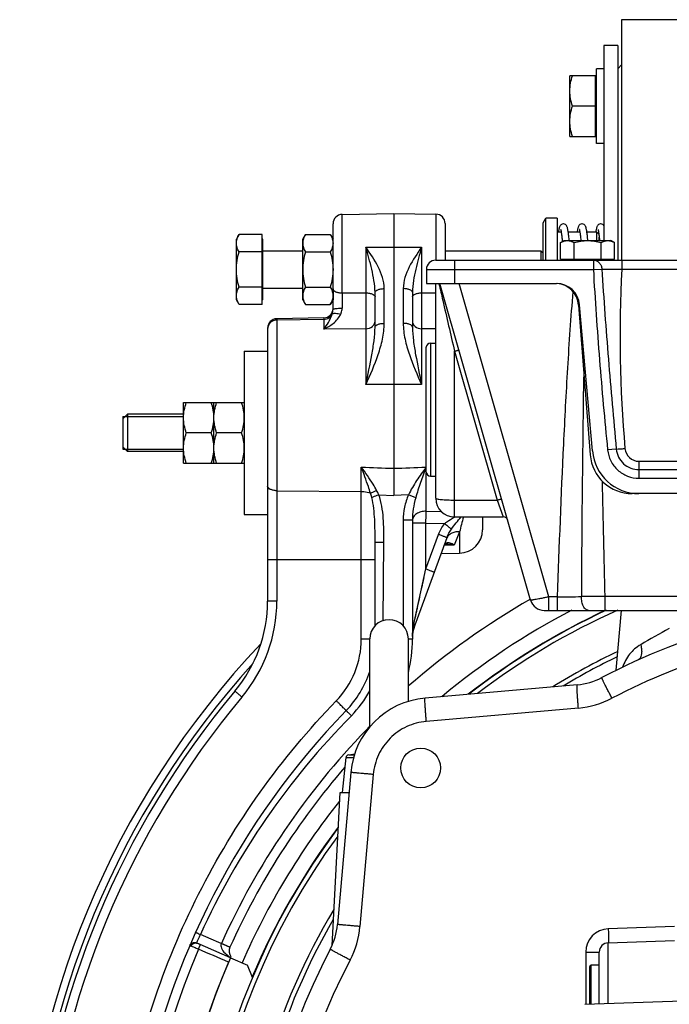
# Model space of a CAD drawing. Header units: millimetres. Extents: x 0 to 594, y 0 to 420.
# Tile 8 of 51: x 60 to 87, y 228 to 270. Entities that reach past the tile are written whole.
import ezdxf

# ---------------------------------------------------------------- set-up
doc = ezdxf.new("R2010")
doc.units = ezdxf.units.MM
doc.header["$LTSCALE"] = 32.67
doc.layers.get('0').update_dxf_attribs({"linetype": 'CONTINUOUS'})
doc.layers.add('3_ALL_AXES', color=7, linetype='CONTINUOUS')
doc.layers.add('LAY0001', color=7, linetype='CONTINUOUS')

msp = doc.modelspace()

# ---------------------------------------------------------------- linework, layer by layer
at = {"color": 7, "linetype": 'CONTINUOUS'}
for p, q in [((84.538, 269.31), (84.538, 260.95)), ((85.138, 269.31), (84.538, 269.31)), ((84.218, 265.11), (84.218, 268.31)), ((84.538, 268.31), (84.218, 268.31)), ((84.178, 265.41), (84.178, 268.01)), ((84.218, 268.01), (84.178, 268.01)), ((84.218, 265.41), (84.178, 265.41)), ((84.538, 265.11), (84.218, 265.11)), ((73.331, 262.072), (75.538, 262.11)), ((75.538, 262.11), (75.538, 251.195)), ((75.538, 262.11), (77.345, 262.079)), ((81.938, 261.71), (82.054, 261.91)), ((82.054, 260.11), (82.054, 261.91)), ((82.538, 261.91), (82.054, 261.91)), ((72.938, 258.003), (72.938, 261.672)), ((77.738, 261.679), (77.738, 260.11)), ((81.938, 260.11), (81.938, 261.71)), ((69.898, 258.209), (69.898, 261.211)), ((82.71, 261.31), (82.538, 261.31)), ((82.59, 261.319), (82.589, 261.31)), ((83.51, 261.31), (83.011, 261.31)), ((84.238, 261.31), (83.811, 261.31)), ((84.238, 260.95), (84.238, 261.31)), ((84.238, 261.31), (84.322, 261.226)), ((84.322, 261.229), (84.326, 261.193)), ((84.338, 260.95), (84.338, 261.097)), ((69.938, 261.01), (69.898, 261.01)), ((69.938, 258.41), (69.938, 261.01)), ((83.547, 261.012), (83.554, 260.95)), ((69.938, 260.51), (71.638, 260.51)), ((77.738, 260.51), (81.838, 260.51)), ((81.838, 260.51), (81.838, 260.11)), ((81.938, 260.41), (81.838, 260.51)), ((77.338, 260.11), (117.338, 260.11)), ((82.683, 260.15), (84.993, 260.15)), ((82.819, 260.15), (82.822, 260.11)), ((82.838, 260.11), (82.838, 260.15)), ((84.838, 260.11), (84.838, 260.15)), ((76.938, 259.71), (76.938, 259.11)), ((76.938, 259.11), (82.502, 259.11)), ((77.338, 249.91), (77.338, 259.11)), ((81.4, 245.545), (77.511, 259.108)), ((69.938, 258.91), (71.638, 258.91)), ((74.738, 257.244), (74.738, 258.732)), ((76.338, 258.732), (76.338, 257.244)), ((69.938, 258.41), (69.898, 258.41)), ((83.455, 258.188), (83.954, 251.77)), ((84.046, 251.936), (83.498, 258.197)), ((72.545, 257.638), (70.531, 257.603)), ((70.138, 257.203), (70.138, 245.507)), ((77.118, 256.56), (77.338, 256.56)), ((76.918, 256.36), (76.918, 251.06)), ((63.938, 253.31), (64.138, 253.51)), ((64.138, 253.51), (64.138, 251.91)), ((63.938, 253.41), (63.938, 252.01)), ((63.938, 252.11), (64.138, 251.91)), ((77.118, 250.86), (77.338, 250.86)), ((92.338, 250.11), (85.748, 250.11)), ((76.338, 248.969), (76.338, 243.878)), ((78.138, 249.11), (80.227, 249.11)), ((79.338, 249.11), (79.338, 248.559)), ((74.738, 244.451), (74.738, 248.028)), ((76.398, 244.326), (77.819, 248.23)), ((77.794, 247.938), (77.794, 247.938)), ((77.794, 247.938), (77.794, 247.938)), ((77.57, 247.546), (78.356, 247.559)), ((81.977, 245.11), (90.238, 245.11)), ((85.061, 242.541), (85.286, 245.11)), ((74.513, 240.121), (74.513, 243.885)), ((76.163, 241.209), (76.163, 243.885)), ((83.393, 241.919), (76.88, 241.349)), ((73.338, 237.31), (73.494, 238.806)), ((73.494, 238.806), (73.816, 238.806)), ((73.608, 238.92), (73.865, 238.966)), ((73.608, 238.92), (73.849, 238.92)), ((73.699, 238.168), (73.129, 231.656)), ((72.895, 230.755), (73.238, 237.31)), ((67.259, 230.789), (67.119, 230.85)), ((84.724, 230.87), (87.566, 230.969)), ((84.338, 228.256), (84.338, 230.47)), ((68.542, 230.231), (69.278, 229.911)), ((69.488, 229.389), (69.278, 229.911)), ((84.338, 229.91), (83.998, 229.91)), ((83.938, 228.242), (83.938, 229.85))]:
    msp.add_line(p, q, dxfattribs=at)
at = {"color": 3, "linetype": 'CONTINUOUS'}
msp.add_line((85.138, 269.31), (85.138, 260.11), dxfattribs=at)
at = {"color": 9, "linetype": 'CONTINUOUS'}
for p, q in [((73.331, 258.705), (73.331, 262.072)), ((77.345, 262.079), (77.345, 260.11)), ((74.345, 260.662), (75.538, 260.67)), ((74.345, 260.662), (74.345, 258.707)), ((75.538, 260.67), (76.731, 260.662)), ((76.731, 260.662), (76.731, 258.707)), ((78.138, 260.11), (78.138, 259.11)), ((84.086, 260.11), (84.086, 259.71)), ((85.302, 260.11), (85.302, 259.724)), ((76.938, 259.71), (84.086, 259.71)), ((84.086, 259.71), (84.451, 259.73)), ((85.302, 259.724), (109.375, 259.724)), ((77.472, 259.11), (77.474, 259.102)), ((82.182, 245.685), (78.333, 259.11)), ((73.331, 258.705), (74.345, 258.707)), ((75.131, 257.404), (75.131, 258.892)), ((75.945, 258.892), (75.945, 257.404)), ((76.731, 258.707), (77.338, 258.706)), ((70.531, 257.603), (70.531, 245.507)), ((72.545, 257.575), (70.531, 257.542)), ((72.545, 257.638), (72.545, 257.153)), ((74.345, 257.169), (72.545, 257.153)), ((74.345, 257.169), (74.345, 254.782)), ((76.731, 257.169), (76.731, 254.782)), ((77.338, 257.164), (76.731, 257.169)), ((77.118, 256.56), (77.118, 250.86)), ((78.138, 249.11), (78.138, 256.213)), ((78.138, 256.213), (79.967, 249.835)), ((75.538, 254.79), (74.345, 254.782)), ((76.731, 254.782), (75.538, 254.79)), ((85.068, 252.02), (84.695, 251.983)), ((86.038, 251.496), (86.038, 250.769)), ((86.038, 251.496), (92.338, 251.496)), ((74.149, 243.878), (74.149, 251.245)), ((75.538, 251.195), (75.538, 250.025)), ((76.928, 249.356), (76.928, 251.002)), ((86.038, 251.139), (92.338, 251.139)), ((86.038, 250.769), (92.338, 250.769)), ((70.531, 250.235), (74.149, 250.204)), ((74.894, 250.063), (75.538, 250.025)), ((76.17, 250.063), (75.538, 250.025)), ((76.477, 249.931), (76.17, 250.063)), ((78.138, 249.835), (79.967, 249.835)), ((79.967, 249.835), (80.227, 249.11)), ((76.928, 249.356), (77.568, 249.35)), ((80.037, 249.64), (80.059, 249.578)), ((80.081, 249.518), (80.101, 249.461)), ((75.938, 248.969), (75.938, 244.451)), ((76.338, 248.969), (75.938, 248.969)), ((76.917, 248.838), (76.338, 248.838)), ((76.917, 246.883), (76.917, 248.838)), ((76.917, 248.838), (77.718, 248.827)), ((78.134, 249.105), (78.139, 249.108)), ((80.183, 249.234), (80.194, 249.201)), ((80.226, 249.113), (80.227, 249.11)), ((78.356, 248.471), (78.126, 247.907)), ((78.356, 248.471), (78.356, 247.559)), ((75.085, 244.67), (75.112, 248.028)), ((76.917, 246.883), (77.457, 248.366)), ((77.718, 247.895), (77.698, 247.894)), ((77.718, 247.895), (77.698, 247.894)), ((78.126, 247.907), (77.718, 247.895)), ((70.138, 247.288), (74.738, 247.288)), ((76.389, 244.463), (76.917, 246.883)), ((70.531, 245.507), (70.138, 245.507)), ((82.182, 245.11), (82.182, 245.685)), ((82.555, 245.685), (82.182, 245.685)), ((82.555, 245.11), (82.555, 245.685)), ((84.587, 245.11), (84.587, 245.705)), ((90.238, 245.705), (84.587, 245.705)), ((74.513, 243.878), (74.149, 243.878)), ((76.338, 243.878), (76.163, 243.878)), ((69.038, 241.398), (69.041, 241.402)), ((83.445, 240.923), (76.933, 240.353)), ((74.382, 239.958), (74.359, 239.981)), ((74.66, 238.08), (74.09, 231.568)), ((87.566, 231.568), (84.724, 231.469)), ((68.505, 230.683), (67.258, 231.225)), ((68.523, 230.681), (68.158, 230.845)), ((84.724, 228.27), (84.724, 230.87)), ((68.521, 230.676), (68.505, 230.683)), ((83.759, 230.47), (83.759, 228.236)), ((83.759, 230.47), (84.338, 230.47)), ((83.998, 228.244), (83.998, 229.91))]:
    msp.add_line(p, q, dxfattribs=at)
at = {"color": 2, "linetype": 'CONTINUOUS'}
for p, q in [((63.938, 253.41), (66.538, 253.41)), ((63.938, 252.01), (66.538, 252.01))]:
    msp.add_line(p, q, dxfattribs=at)
at = {"color": 7, "linetype": 'CONTINUOUS'}
for points in [[(82.8, 261.66), (82.791, 261.66), (82.754, 261.653), (82.719, 261.637), (82.691, 261.617), (82.672, 261.596), (82.658, 261.577), (82.648, 261.559), (82.64, 261.541), (82.634, 261.524), (82.628, 261.506), (82.623, 261.488), (82.617, 261.468), (82.612, 261.446), (82.608, 261.422), (82.603, 261.396), (82.598, 261.368), (82.593, 261.338), (82.59, 261.319)], [(83.053, 260.95), (83.05, 260.986), (83.044, 261.043), (83.038, 261.096), (83.032, 261.147), (83.027, 261.193), (83.022, 261.237), (83.016, 261.277), (83.011, 261.315), (83.005, 261.349), (83, 261.381), (82.995, 261.411), (82.989, 261.438), (82.984, 261.463), (82.978, 261.487), (82.972, 261.509), (82.965, 261.529), (82.957, 261.548), (82.948, 261.568), (82.935, 261.588), (82.916, 261.61), (82.887, 261.634), (82.849, 261.652), (82.809, 261.66), (82.8, 261.66)], [(83.6, 261.66), (83.587, 261.659), (83.546, 261.65), (83.51, 261.632), (83.483, 261.608), (83.465, 261.587), (83.452, 261.566), (83.443, 261.547), (83.435, 261.528), (83.429, 261.508), (83.423, 261.487), (83.417, 261.465), (83.411, 261.44), (83.406, 261.413), (83.4, 261.384), (83.395, 261.351), (83.39, 261.316), (83.389, 261.31)], [(83.853, 260.952), (83.848, 261.002), (83.842, 261.06), (83.836, 261.115), (83.83, 261.166), (83.824, 261.214), (83.819, 261.258), (83.813, 261.299), (83.808, 261.336), (83.802, 261.37), (83.796, 261.402), (83.791, 261.43), (83.785, 261.457), (83.779, 261.481), (83.773, 261.504), (83.766, 261.525), (83.758, 261.545), (83.749, 261.565), (83.736, 261.586), (83.717, 261.609), (83.688, 261.633), (83.651, 261.651), (83.61, 261.66), (83.6, 261.66)], [(84.4, 261.66), (84.386, 261.659), (84.345, 261.65), (84.31, 261.631), (84.283, 261.608), (84.264, 261.586), (84.251, 261.564), (84.241, 261.543), (84.233, 261.522), (84.226, 261.5), (84.22, 261.477), (84.214, 261.452), (84.208, 261.425), (84.203, 261.396), (84.197, 261.364), (84.192, 261.329), (84.189, 261.31)], [(84.538, 261.583), (84.536, 261.587), (84.517, 261.609), (84.487, 261.633), (84.45, 261.652), (84.409, 261.66), (84.4, 261.66)], [(82.685, 261.424), (82.685, 261.423), (82.687, 261.417), (82.69, 261.408), (82.693, 261.396), (82.697, 261.38), (82.701, 261.361), (82.705, 261.339), (82.709, 261.315), (82.713, 261.287), (82.718, 261.258), (82.722, 261.225), (82.727, 261.19), (82.732, 261.153), (82.736, 261.113), (82.741, 261.07), (82.746, 261.026), (82.751, 260.978), (82.756, 260.929), (82.758, 260.904)], [(83.486, 261.423), (83.485, 261.423), (83.484, 261.425), (83.486, 261.421), (83.488, 261.413), (83.492, 261.401), (83.495, 261.386), (83.499, 261.367), (83.504, 261.344), (83.508, 261.319), (83.513, 261.291), (83.517, 261.26), (83.522, 261.226), (83.527, 261.189), (83.532, 261.149), (83.537, 261.106), (83.542, 261.06), (83.547, 261.012)], [(84.285, 261.424), (84.285, 261.423), (84.287, 261.417), (84.29, 261.409), (84.293, 261.397), (84.296, 261.381), (84.3, 261.363), (84.304, 261.342), (84.308, 261.318), (84.313, 261.291), (84.317, 261.262), (84.322, 261.229)], [(84.326, 261.193), (84.331, 261.155), (84.336, 261.113), (84.341, 261.069), (84.346, 261.022), (84.351, 260.971), (84.354, 260.95)], [(77.691, 247.876), (77.691, 247.879), (77.697, 247.892), (77.702, 247.902), (77.707, 247.909), (77.711, 247.914), (77.714, 247.917), (77.716, 247.919), (77.717, 247.919)], [(77.717, 247.919), (77.722, 247.922), (77.733, 247.927), (77.749, 247.932), (77.77, 247.936), (77.794, 247.938)]]:
    msp.add_lwpolyline(points, dxfattribs=at)
at = {"color": 9, "linetype": 'CONTINUOUS'}
for points in [[(79.967, 249.835), (79.991, 249.769), (80.014, 249.704)], [(80.12, 249.408), (80.138, 249.358), (80.154, 249.312)], [(76.724, 245.997), (76.744, 246.088), (76.764, 246.183), (76.786, 246.284), (76.81, 246.391), (76.834, 246.504)], [(76.451, 244.75), (76.46, 244.79), (76.469, 244.83), (76.478, 244.871), (76.487, 244.912), (76.496, 244.953), (76.505, 244.994), (76.514, 245.035), (76.523, 245.077), (76.532, 245.12), (76.542, 245.163), (76.552, 245.209), (76.562, 245.256), (76.573, 245.306), (76.584, 245.359), (76.597, 245.416), (76.61, 245.476), (76.624, 245.539), (76.638, 245.606), (76.654, 245.677)], [(76.389, 244.463), (76.398, 244.505), (76.407, 244.546)]]:
    msp.add_lwpolyline(points, dxfattribs=at)
at = {"color": 7, "linetype": 'CONTINUOUS'}
for centre, radius, start, end in [((73.338, 261.672), 0.4, 91, 180), ((77.338, 261.679), 0.4, 0, 89), ((77.338, 259.71), 0.4, 90, 180), ((82.502, 258.11), 1, 5, 90), ((82.458, 258.11), 1, 4.4474, 85.8346), ((72.538, 258.038), 0.4, 271, 360), ((70.538, 257.203), 0.4, 91, 180), ((77.118, 256.36), 0.2, 90, 180), ((86.038, 252.11), 2, 185, 270), ((85.748, 251.91), 1.8, 184.4474, 270), ((77.118, 251.06), 0.2, 180, 270), ((78.138, 249.91), 0.8, 180, 270), ((80.227, 248.91), 0.2, 16, 89.9998), ((78.338, 248.559), 1, 271, 360), ((64.138, 245.507), 6, 320.0624, 0), ((81.977, 245.71), 0.6, 196, 270), ((97.338, 217.71), 30.2, 114.8627, 127.9741), ((97.338, 217.71), 30, 114.0151, 127.3849), ((75.338, 243.885), 0.825, 0, 180), ((77.338, 243.984), 1, 160.0001, 180), ((97.338, 217.71), 27.7, 104.8519, 117.725), ((70.338, 243.878), 6, 346.1359, 360), ((97.338, 217.71), 37.818, 136.6113, 218.4859), ((97.338, 217.71), 28.4, 115.4565, 121.8652), ((97.338, 217.71), 28.2, 115.6972, 121.0528), ((70.338, 243.878), 4.4, 315.8966, 341.6001), ((83.149, 244.708), 2.8, 275, 297.725), ((97.338, 217.71), 37.3, 140.0624, 209.0054), ((77.186, 237.863), 3.5, 95, 175), ((97.338, 217.71), 33.2, 135.8966, 202.6485), ((73.614, 238.8), 0.12, 93, 177), ((97.338, 217.71), 31.6, 139.1113, 155.7654), ((97.338, 217.71), 30.2, 143.1946, 200.1999), ((97.338, 217.71), 30, 143.7751, 199.0066), ((97.338, 217.71), 28.4, 149.0812, 178.2985), ((97.338, 217.71), 28.2, 149.8602, 177.0546), ((70.34, 231.9), 2.8, 332.275, 355), ((62.762, 230.599), 0.4, 158.3928, 159.5568), ((84.738, 230.47), 0.4, 92, 180), ((62.697, 230.422), 0.4, 159.8484, 160.5064), ((68.888, 230.517), 0.4, 155.7654, 156.5), ((97.338, 217.71), 27.7, 152.275, 207.1498), ((97.338, 217.71), 31.4, 156.5, 203), ((83.998, 229.85), 0.06, 90, 180)]:
    msp.add_arc(centre, radius, start, end, dxfattribs=at)
at = {"color": 9, "linetype": 'CONTINUOUS'}
for centre, radius, start, end in [((82.712, 261.301), 0.124, 171.5037, 175.7146), ((140.772, 256.885), 55.543, 177.0704, 185.0006), ((226.522, 257.836), 153.193, 179.67491, 179.91961), ((1168.16, 239.533), 1084.605, 179.16112, 179.674259), ((86.038, 252.096), 0.6, 185, 270), ((-1699.474, 208.442), 1784.45, 1.196528, 1.354898), ((321.496, 186.58), 250.894, 165.56825, 165.7186), ((77.563, 248.128), 0.259, 320.8707, 327.919), ((64.131, 245.507), 6.4, 320.102, 360), ((97.338, 217.71), 32.117, 119.778, 131.25), ((81.22, 382.542), 136.863, 270.55883, 270.98443), ((97.338, 217.71), 30.849, 117.3456, 129.7987), ((97.338, 217.71), 30.214, 114.9185, 128.0152), ((96.423, 226.717), 19.816, 117.2887, 121.3528), ((70.349, 243.878), 3.8, 315.8966, 360), ((97.303, 217.71), 26.7, 106.2599, 117.725), ((97.338, 217.71), 37.497, 137.9091, 214.8709), ((70.34, 243.92), 4.742, 315.5185, 331.6473), ((97.331, 217.71), 36.9, 140.0623, 209.0055), ((83.114, 244.708), 3.8, 275.0001, 297.7249), ((96.993, 217.628), 32.697, 135.3734, 155.4268), ((97.338, 217.71), 32, 135.8966, 155.7654), ((70.338, 243.878), 5.6, 315.8966, 318.2155), ((97.338, 217.71), 30.849, 141.4366, 156.5001), ((97.338, 217.71), 30.214, 143.1543, 157.2242), ((70.305, 231.9), 3.8, 332.2751, 354.9999), ((84.759, 230.47), 1, 92, 180), ((68.888, 230.517), 0.8, 155.7654, 156.5), ((97.338, 217.71), 32.8, 156.8741, 202.5168), ((97.303, 217.71), 26.7, 152.275, 207.725)]:
    msp.add_arc(centre, radius, start, end, dxfattribs=at)
for points, knots in [([(74.738, 258.732), (74.738, 258.9), (74.7, 259.234), (74.565, 259.878), (74.435, 260.351), (74.345, 260.662)], [0, 0, 0, 0, 0.255179, 0.508886, 1, 1, 1, 1]), ([(75.131, 258.892), (75.131, 259.215), (74.906, 259.859), (74.534, 260.391), (74.345, 260.662)], [0, 0, 0, 0, 0.494324, 1, 1, 1, 1]), ([(76.731, 260.662), (76.542, 260.391), (76.171, 259.859), (75.945, 259.215), (75.945, 258.892)], [0, 0, 0, 0, 0.505676, 1, 1, 1, 1]), ([(76.731, 260.662), (76.641, 260.351), (76.511, 259.878), (76.376, 259.234), (76.338, 258.9), (76.338, 258.732)], [0, 0, 0, 0, 0.491114, 0.74482, 1, 1, 1, 1]), ([(84.086, 260.11), (84.133, 260.11), (84.227, 260.09), (84.346, 260.005), (84.427, 259.879), (84.448, 259.78), (84.451, 259.73)], [0, 0, 0, 0, 0.23956, 0.485225, 0.739453, 1, 1, 1, 1]), ([(84.086, 259.71), (84.156, 258.42), (84.338, 255.842), (84.566, 253.268), (84.695, 251.983)], [0, 0, 0, 0, 0.499998, 1, 1, 1, 1]), ([(84.451, 259.73), (84.528, 258.443), (84.722, 255.872), (84.947, 253.304), (85.068, 252.02)], [0, 0, 0, 0, 0.49999, 1, 1, 1, 1]), ([(84.451, 259.73), (84.498, 259.726), (84.613, 259.722), (84.897, 259.718), (85.133, 259.72), (85.302, 259.724)], [0, 0, 0, 0, 0.168517, 0.404677, 1, 1, 1, 1]), ([(77.474, 259.102), (77.529, 258.863), (77.751, 257.9), (77.972, 256.938), (78.138, 256.213)], [0, 0, 0, 0, 0.247909, 1, 1, 1, 1]), ([(72.938, 258.875), (72.938, 258.82), (73.023, 258.764), (73.114, 258.733), (73.207, 258.712), (73.281, 258.706), (73.331, 258.705)], [0, 0, 0, 0, 0.367821, 0.508101, 0.663191, 1, 1, 1, 1]), ([(74.345, 258.707), (74.347, 258.42), (74.348, 257.907), (74.347, 257.394), (74.345, 257.169)], [0, 0, 0, 0, 0.559836, 1, 1, 1, 1]), ([(74.345, 258.707), (74.396, 258.707), (74.469, 258.701), (74.563, 258.679), (74.653, 258.649), (74.738, 258.594), (74.738, 258.539)], [0, 0, 0, 0, 0.337486, 0.492822, 0.633244, 1, 1, 1, 1]), ([(74.738, 258.732), (74.738, 258.786), (74.848, 258.851), (74.984, 258.883), (75.081, 258.892), (75.131, 258.892)], [0, 0, 0, 0, 0.361315, 0.658824, 1, 1, 1, 1]), ([(76.338, 258.732), (76.338, 258.786), (76.228, 258.851), (76.092, 258.883), (75.996, 258.892), (75.945, 258.892)], [0, 0, 0, 0, 0.361315, 0.658824, 1, 1, 1, 1]), ([(76.338, 258.539), (76.338, 258.594), (76.423, 258.649), (76.514, 258.679), (76.607, 258.701), (76.681, 258.707), (76.731, 258.707)], [0, 0, 0, 0, 0.366756, 0.507178, 0.662514, 1, 1, 1, 1]), ([(76.731, 258.707), (76.729, 258.42), (76.728, 257.907), (76.729, 257.394), (76.731, 257.169)], [0, 0, 0, 0, 0.559837, 1, 1, 1, 1]), ([(82.555, 245.685), (82.629, 247.866), (82.755, 251.135), (82.984, 255.492), (83.13, 257.669), (83.222, 258.755)], [0, 0, 0, 0, 0.5, 0.750001, 1, 1, 1, 1]), ([(72.545, 257.153), (72.615, 257.247), (72.757, 257.453), (72.871, 257.679), (72.907, 257.807)], [0, 0, 0, 0, 0.46838, 1, 1, 1, 1]), ([(72.545, 257.575), (72.621, 257.576), (72.773, 257.62), (72.877, 257.74), (72.907, 257.807)], [0, 0, 0, 0, 0.507065, 1, 1, 1, 1]), ([(72.545, 257.153), (72.687, 257.221), (72.967, 257.39), (73.196, 257.642), (73.267, 257.795)], [0, 0, 0, 0, 0.483123, 1, 1, 1, 1]), ([(72.907, 257.807), (72.911, 257.822), (72.928, 257.886), (72.938, 257.952), (72.938, 258.003)], [0, 0, 0, 0, 0.232792, 1, 1, 1, 1]), ([(72.907, 257.807), (72.919, 257.82), (72.965, 257.837), (73.088, 257.84), (73.193, 257.817), (73.267, 257.795)], [0, 0, 0, 0, 0.146313, 0.36984, 1, 1, 1, 1]), ([(72.938, 258.003), (72.938, 258.007), (72.949, 258.016), (72.971, 258.022), (73.008, 258.031), (73.078, 258.04), (73.186, 258.049), (73.279, 258.051), (73.329, 258.051)], [0, 0, 0, 0, 0.029713, 0.089435, 0.181836, 0.304561, 0.62319, 1, 1, 1, 1]), ([(73.267, 257.795), (73.276, 257.814), (73.31, 257.896), (73.329, 257.984), (73.329, 258.051)], [0, 0, 0, 0, 0.247069, 1, 1, 1, 1]), ([(70.531, 257.542), (70.48, 257.541), (70.377, 257.52), (70.247, 257.437), (70.159, 257.312), (70.138, 257.212), (70.138, 257.164)], [0, 0, 0, 0, 0.256488, 0.509165, 0.756492, 1, 1, 1, 1]), ([(74.345, 257.169), (74.444, 257.17), (74.597, 257.223), (74.716, 257.376), (74.738, 257.468), (74.738, 257.513)], [0, 0, 0, 0, 0.520399, 0.765448, 1, 1, 1, 1]), ([(74.345, 254.782), (74.533, 255.203), (74.814, 255.836), (75.071, 256.72), (75.131, 257.177), (75.131, 257.404)], [0, 0, 0, 0, 0.502453, 0.752052, 1, 1, 1, 1]), ([(74.738, 257.244), (74.738, 257.298), (74.848, 257.364), (74.984, 257.395), (75.081, 257.404), (75.131, 257.404)], [0, 0, 0, 0, 0.361315, 0.658824, 1, 1, 1, 1]), ([(75.945, 257.404), (75.945, 257.177), (76.005, 256.72), (76.262, 255.836), (76.543, 255.203), (76.731, 254.782)], [0, 0, 0, 0, 0.247932, 0.497532, 1, 1, 1, 1]), ([(76.338, 257.244), (76.338, 257.298), (76.228, 257.364), (76.092, 257.395), (75.996, 257.404), (75.945, 257.404)], [0, 0, 0, 0, 0.361315, 0.658824, 1, 1, 1, 1]), ([(76.338, 257.513), (76.338, 257.468), (76.36, 257.376), (76.479, 257.223), (76.632, 257.17), (76.731, 257.169)], [0, 0, 0, 0, 0.234552, 0.479601, 1, 1, 1, 1]), ([(74.345, 254.782), (74.432, 255.206), (74.566, 255.828), (74.702, 256.649), (74.738, 257.049), (74.738, 257.244)], [0, 0, 0, 0, 0.519927, 0.764872, 1, 1, 1, 1]), ([(76.338, 257.244), (76.338, 257.049), (76.374, 256.649), (76.51, 255.828), (76.644, 255.206), (76.731, 254.782)], [0, 0, 0, 0, 0.235128, 0.480074, 1, 1, 1, 1]), ([(78.138, 256.213), (78.162, 256.22), (78.207, 256.232), (78.26, 256.244), (78.294, 256.25), (78.312, 256.252), (78.323, 256.253), (78.33, 256.251), (78.33, 256.25)], [0, 0, 0, 0, 0.380015, 0.700687, 0.82377, 0.915867, 0.974227, 1, 1, 1, 1]), ([(84.695, 251.983), (84.712, 251.819), (84.806, 251.495), (85.112, 251.094), (85.542, 250.83), (85.874, 250.769), (86.038, 250.769)], [0, 0, 0, 0, 0.249995, 0.499998, 0.750002, 1, 1, 1, 1]), ([(85.068, 252.02), (85.117, 252.02), (85.241, 252.028), (85.365, 252.037), (85.44, 252.044)], [0, 0, 0, 0, 0.392032, 1, 1, 1, 1]), ([(85.068, 252.02), (85.079, 251.902), (85.147, 251.667), (85.368, 251.376), (85.679, 251.184), (85.919, 251.139), (86.038, 251.139)], [0, 0, 0, 0, 0.249989, 0.499989, 0.749996, 1, 1, 1, 1]), ([(74.543, 250.128), (74.514, 250.223), (74.39, 250.598), (74.252, 250.968), (74.149, 251.245)], [0, 0, 0, 0, 0.251186, 1, 1, 1, 1]), ([(74.805, 250.25), (74.758, 250.339), (74.558, 250.683), (74.326, 251.006), (74.149, 251.245)], [0, 0, 0, 0, 0.252083, 1, 1, 1, 1]), ([(76.918, 251.232), (76.781, 251.047), (76.509, 250.672), (76.271, 250.273), (76.17, 250.063)], [0, 0, 0, 0, 0.497058, 1, 1, 1, 1]), ([(76.918, 251.22), (76.839, 251.007), (76.681, 250.582), (76.538, 250.15), (76.477, 249.931)], [0, 0, 0, 0, 0.498359, 1, 1, 1, 1]), ([(70.531, 250.235), (70.481, 250.235), (70.385, 250.245), (70.26, 250.284), (70.168, 250.342), (70.138, 250.402), (70.138, 250.429)], [0, 0, 0, 0, 0.322514, 0.607781, 0.831776, 1, 1, 1, 1]), ([(74.149, 250.204), (74.184, 250.204), (74.318, 250.197), (74.453, 250.168), (74.543, 250.128)], [0, 0, 0, 0, 0.267579, 1, 1, 1, 1]), ([(74.543, 250.128), (74.561, 250.136), (74.649, 250.176), (74.736, 250.217), (74.805, 250.25)], [0, 0, 0, 0, 0.206138, 1, 1, 1, 1]), ([(74.597, 249.949), (74.616, 249.956), (74.715, 249.995), (74.814, 250.033), (74.894, 250.063)], [0, 0, 0, 0, 0.19501, 1, 1, 1, 1]), ([(74.738, 248.028), (74.738, 248.351), (74.737, 248.834), (74.69, 249.476), (74.638, 249.794), (74.597, 249.949)], [0, 0, 0, 0, 0.50155, 0.751219, 1, 1, 1, 1]), ([(75.112, 248.028), (75.114, 248.371), (75.115, 248.886), (75.039, 249.569), (74.955, 249.903), (74.894, 250.063)], [0, 0, 0, 0, 0.500162, 0.7502, 1, 1, 1, 1]), ([(76.17, 250.063), (76.096, 249.891), (75.982, 249.531), (75.938, 249.156), (75.938, 248.969)], [0, 0, 0, 0, 0.500069, 1, 1, 1, 1]), ([(76.477, 249.931), (76.434, 249.774), (76.366, 249.455), (76.338, 249.13), (76.338, 248.967)], [0, 0, 0, 0, 0.500913, 1, 1, 1, 1]), ([(77.338, 249.91), (77.338, 249.903), (77.364, 249.889), (77.406, 249.879), (77.482, 249.866), (77.579, 249.856), (77.699, 249.847), (77.888, 249.837), (78.036, 249.835), (78.138, 249.835)], [0, 0, 0, 0, 0.026213, 0.085023, 0.177648, 0.30122, 0.45126, 0.622151, 1, 1, 1, 1]), ([(79.967, 249.835), (79.991, 249.842), (80.036, 249.854), (80.089, 249.866), (80.123, 249.872), (80.141, 249.874), (80.152, 249.874), (80.159, 249.873), (80.159, 249.871)], [0, 0, 0, 0, 0.380015, 0.700687, 0.82377, 0.915867, 0.974227, 1, 1, 1, 1]), ([(76.928, 249.356), (76.851, 249.356), (76.705, 249.336), (76.513, 249.255), (76.375, 249.131), (76.338, 249.019), (76.338, 248.967)], [0, 0, 0, 0, 0.296829, 0.568277, 0.800248, 1, 1, 1, 1]), ([(76.917, 248.838), (76.918, 248.885), (76.92, 249.058), (76.923, 249.23), (76.928, 249.356)], [0, 0, 0, 0, 0.270527, 1, 1, 1, 1]), ([(77.718, 248.827), (77.75, 248.854), (77.883, 248.955), (78.026, 249.042), (78.134, 249.105)], [0, 0, 0, 0, 0.251102, 1, 1, 1, 1]), ([(78.005, 248.587), (78.07, 248.68), (78.208, 248.855), (78.353, 249.023), (78.419, 249.11)], [0, 0, 0, 0, 0.511578, 1, 1, 1, 1]), ([(77.718, 248.827), (77.779, 248.778), (77.875, 248.698), (77.971, 248.619), (78.005, 248.587)], [0, 0, 0, 0, 0.627802, 1, 1, 1, 1]), ([(78.356, 248.471), (78.247, 248.483), (78.078, 248.462), (77.902, 248.346), (77.841, 248.266), (77.819, 248.223)], [0, 0, 0, 0, 0.526847, 0.769449, 1, 1, 1, 1]), ([(74.738, 248.028), (74.738, 248.029), (74.742, 248.028), (74.746, 248.029), (74.756, 248.029), (74.768, 248.029), (74.783, 248.029), (74.81, 248.029), (74.851, 248.029), (74.907, 248.029), (74.995, 248.029), (75.064, 248.028), (75.112, 248.028)], [0, 0, 0, 0, 0.004874, 0.019283, 0.043136, 0.076194, 0.118154, 0.168599, 0.292952, 0.444476, 0.617348, 1, 1, 1, 1]), ([(77.457, 248.366), (77.504, 248.349), (77.571, 248.325), (77.657, 248.293), (77.711, 248.272), (77.755, 248.256), (77.785, 248.244), (77.803, 248.237), (77.812, 248.234), (77.816, 248.231), (77.819, 248.23), (77.819, 248.23)], [0, 0, 0, 0, 0.385018, 0.557845, 0.708874, 0.83254, 0.924293, 0.957095, 0.980765, 0.99508, 1, 1, 1, 1]), ([(77.783, 247.99), (77.775, 247.986), (77.74, 247.965), (77.715, 247.93), (77.701, 247.901)], [0, 0, 0, 0, 0.217766, 1, 1, 1, 1]), ([(78.126, 247.907), (78.098, 247.927), (78.04, 247.96), (77.929, 248.007), (77.833, 248.014), (77.783, 247.99)], [0, 0, 0, 0, 0.285187, 0.545828, 1, 1, 1, 1]), ([(78.126, 247.907), (78.099, 247.913), (77.989, 247.932), (77.877, 247.94), (77.794, 247.938)], [0, 0, 0, 0, 0.255711, 1, 1, 1, 1]), ([(76.917, 246.883), (76.964, 246.866), (77.031, 246.841), (77.117, 246.809), (77.171, 246.789), (77.215, 246.772), (77.245, 246.76), (77.263, 246.753), (77.272, 246.75), (77.275, 246.747), (77.279, 246.746), (77.279, 246.746)], [0, 0, 0, 0, 0.385018, 0.557845, 0.708874, 0.83254, 0.924293, 0.957095, 0.980765, 0.99508, 1, 1, 1, 1]), ([(82.182, 245.685), (82.132, 245.675), (82.033, 245.654), (81.888, 245.625), (81.755, 245.599), (81.639, 245.578), (81.553, 245.563), (81.497, 245.554), (81.464, 245.549), (81.438, 245.545), (81.418, 245.543), (81.408, 245.543), (81.4, 245.543), (81.4, 245.545)], [0, 0, 0, 0, 0.194741, 0.381826, 0.554226, 0.705396, 0.829595, 0.880057, 0.922093, 0.955309, 0.979411, 0.994223, 1, 1, 1, 1]), ([(84.587, 245.705), (84.498, 245.704), (84.16, 245.702), (83.822, 245.7), (83.572, 245.699)], [0, 0, 0, 0, 0.26143, 1, 1, 1, 1]), ([(83.876, 245.11), (83.835, 245.11), (83.769, 245.14), (83.705, 245.21), (83.641, 245.314), (83.587, 245.48), (83.573, 245.623), (83.572, 245.699)], [0, 0, 0, 0, 0.172853, 0.278127, 0.398804, 0.681609, 1, 1, 1, 1]), ([(76.389, 244.463), (76.399, 244.441), (76.412, 244.395), (76.406, 244.347), (76.398, 244.326)], [0, 0, 0, 0, 0.524408, 1, 1, 1, 1]), ([(86.113, 243.64), (86.022, 243.585), (85.85, 243.465), (85.553, 243.162), (85.409, 242.873), (85.337, 242.673)], [0, 0, 0, 0, 0.251337, 0.496117, 1, 1, 1, 1]), ([(86.113, 243.64), (86.123, 243.602), (86.14, 243.527), (86.156, 243.4), (86.156, 243.268), (86.13, 243.139), (86.078, 243.038), (86.022, 242.993), (85.993, 242.98)], [0, 0, 0, 0, 0.164896, 0.320746, 0.532514, 0.714108, 0.866593, 1, 1, 1, 1]), ([(84.882, 241.345), (84.852, 241.402), (84.794, 241.513), (84.71, 241.676), (84.634, 241.826), (84.569, 241.957), (84.523, 242.054), (84.493, 242.118), (84.477, 242.156), (84.464, 242.185), (84.455, 242.208), (84.452, 242.22), (84.45, 242.229), (84.451, 242.23)], [0, 0, 0, 0, 0.195595, 0.383205, 0.555793, 0.706865, 0.830754, 0.88101, 0.922827, 0.955821, 0.979705, 0.99433, 1, 1, 1, 1]), ([(83.445, 240.923), (83.439, 240.987), (83.429, 241.114), (83.414, 241.298), (83.403, 241.468), (83.394, 241.617), (83.389, 241.726), (83.387, 241.798), (83.386, 241.84), (83.386, 241.872), (83.387, 241.897), (83.389, 241.91), (83.391, 241.919), (83.393, 241.919)], [0, 0, 0, 0, 0.194815, 0.382054, 0.554577, 0.705786, 0.829916, 0.880305, 0.922252, 0.955369, 0.979369, 0.994115, 1, 1, 1, 1]), ([(69.038, 241.398), (69, 241.431), (68.944, 241.478), (68.872, 241.538), (68.828, 241.576), (68.795, 241.604), (68.774, 241.623), (68.761, 241.634), (68.752, 241.642), (68.744, 241.649), (68.742, 241.652), (68.738, 241.654), (68.739, 241.655)], [0, 0, 0, 0, 0.383594, 0.556436, 0.707747, 0.831813, 0.882117, 0.923952, 0.956908, 0.980692, 0.995075, 1, 1, 1, 1]), ([(76.933, 240.353), (76.927, 240.418), (76.916, 240.545), (76.902, 240.729), (76.891, 240.899), (76.882, 241.047), (76.877, 241.156), (76.874, 241.228), (76.874, 241.27), (76.874, 241.302), (76.875, 241.327), (76.877, 241.34), (76.879, 241.349), (76.88, 241.349)], [0, 0, 0, 0, 0.194815, 0.382054, 0.554577, 0.705786, 0.829916, 0.880305, 0.922252, 0.955369, 0.979369, 0.994115, 1, 1, 1, 1]), ([(66.726, 203.403), (66.007, 204.942), (64.8, 208.132), (63.731, 213.132), (63.424, 218.236), (63.888, 223.328), (65.113, 228.293), (67.069, 233.017), (69.713, 237.393), (71.896, 240.014), (73.077, 241.233)], [0, 0, 0, 0, 0.125, 0.250002, 0.375004, 0.500007, 0.625008, 0.750008, 0.875005, 1, 1, 1, 1]), ([(73.498, 240.816), (73.498, 240.816), (73.494, 240.82), (73.49, 240.826), (73.479, 240.836), (73.466, 240.85), (73.449, 240.868), (73.419, 240.898), (73.373, 240.944), (73.31, 241.006), (73.238, 241.077), (73.159, 241.154), (73.105, 241.206), (73.077, 241.233)], [0, 0, 0, 0, 0.004946, 0.019341, 0.043131, 0.076099, 0.117938, 0.168254, 0.292335, 0.443651, 0.616489, 0.804297, 1, 1, 1, 1]), ([(73.498, 240.816), (73.498, 240.816), (73.5, 240.813), (73.503, 240.812), (73.509, 240.806), (73.52, 240.796), (73.539, 240.777), (73.566, 240.75), (73.6, 240.718), (73.653, 240.666), (73.695, 240.625), (73.723, 240.597)], [0, 0, 0, 0, 0.004867, 0.019275, 0.043128, 0.076185, 0.168591, 0.292945, 0.44447, 0.617345, 1, 1, 1, 1]), ([(76.933, 240.353), (76.645, 240.328), (76.072, 240.175), (75.347, 239.667), (74.838, 238.942), (74.685, 238.369), (74.66, 238.08)], [0, 0, 0, 0, 0.249936, 0.499909, 0.749933, 1, 1, 1, 1]), ([(74.66, 238.08), (74.597, 238.086), (74.474, 238.097), (74.295, 238.113), (74.13, 238.127), (74.006, 238.139), (73.918, 238.147), (73.862, 238.152), (73.814, 238.156), (73.774, 238.16), (73.743, 238.163), (73.722, 238.165), (73.71, 238.166), (73.704, 238.167), (73.701, 238.168), (73.699, 238.167), (73.699, 238.168)], [0, 0, 0, 0, 0.196918, 0.385264, 0.558134, 0.709167, 0.774724, 0.832815, 0.882903, 0.92453, 0.957312, 0.980946, 0.989262, 0.995216, 0.998796, 1, 1, 1, 1]), ([(74.09, 231.568), (74.027, 231.574), (73.904, 231.585), (73.725, 231.601), (73.561, 231.615), (73.436, 231.626), (73.348, 231.634), (73.292, 231.64), (73.244, 231.644), (73.204, 231.648), (73.173, 231.651), (73.152, 231.653), (73.14, 231.654), (73.134, 231.654), (73.132, 231.656), (73.129, 231.655), (73.129, 231.656)], [0, 0, 0, 0, 0.196918, 0.385264, 0.558134, 0.709167, 0.774724, 0.832815, 0.882903, 0.92453, 0.957312, 0.980946, 0.989262, 0.995216, 0.998796, 1, 1, 1, 1]), ([(67.054, 231.317), (67.055, 231.317), (67.056, 231.316), (67.059, 231.315), (67.064, 231.313), (67.074, 231.309), (67.091, 231.301), (67.116, 231.29), (67.147, 231.276), (67.195, 231.254), (67.232, 231.237), (67.258, 231.225)], [0, 0, 0, 0, 0.004848, 0.019249, 0.043099, 0.076159, 0.168569, 0.292925, 0.444459, 0.617322, 1, 1, 1, 1]), ([(67.095, 230.866), (67.103, 230.879), (67.121, 230.921), (67.156, 230.999), (67.203, 231.105), (67.239, 231.184), (67.258, 231.225)], [0, 0, 0, 0, 0.11788, 0.343956, 0.65054, 1, 1, 1, 1]), ([(84.724, 231.469), (84.725, 231.43), (84.728, 231.354), (84.731, 231.243), (84.732, 231.141), (84.733, 231.051), (84.733, 230.977), (84.731, 230.927), (84.73, 230.898), (84.728, 230.883), (84.727, 230.875), (84.725, 230.87), (84.724, 230.87)], [0, 0, 0, 0, 0.194718, 0.381912, 0.554437, 0.705672, 0.829838, 0.922208, 0.955342, 0.979354, 0.994108, 1, 1, 1, 1]), ([(66.865, 230.722), (66.856, 230.725), (66.842, 230.732), (66.823, 230.741), (66.812, 230.746), (66.807, 230.752), (66.808, 230.754)], [0, 0, 0, 0, 0.421521, 0.729372, 0.919197, 1, 1, 1, 1]), ([(66.808, 230.754), (66.83, 230.805), (66.919, 230.893), (67.044, 230.888), (67.095, 230.866)], [0, 0, 0, 0, 0.497996, 1, 1, 1, 1]), ([(66.865, 230.722), (66.886, 230.772), (66.944, 230.839), (67.046, 230.868), (67.097, 230.859), (67.119, 230.85)], [0, 0, 0, 0, 0.523569, 0.767549, 1, 1, 1, 1]), ([(67.174, 230.592), (67.144, 230.605), (67.041, 230.648), (66.938, 230.692), (66.865, 230.722)], [0, 0, 0, 0, 0.293183, 1, 1, 1, 1]), ([(67.119, 230.85), (67.113, 230.852), (67.106, 230.855), (67.094, 230.863), (67.095, 230.866)], [0, 0, 0, 0, 0.706705, 1, 1, 1, 1]), ([(67.174, 230.592), (67.184, 230.618), (67.2, 230.654), (67.219, 230.701), (67.232, 230.73), (67.243, 230.754), (67.25, 230.77), (67.254, 230.78), (67.257, 230.785), (67.258, 230.787), (67.259, 230.789), (67.259, 230.789)], [0, 0, 0, 0, 0.382576, 0.555392, 0.706886, 0.83121, 0.923604, 0.956667, 0.980533, 0.994978, 1, 1, 1, 1]), ([(73.669, 230.132), (73.612, 230.161), (73.502, 230.219), (73.343, 230.304), (73.198, 230.382), (73.07, 230.451), (72.978, 230.502), (72.918, 230.536), (72.882, 230.556), (72.856, 230.572), (72.834, 230.584), (72.826, 230.591), (72.818, 230.595), (72.818, 230.597)], [0, 0, 0, 0, 0.196616, 0.384785, 0.557575, 0.708599, 0.832286, 0.882408, 0.924075, 0.956905, 0.980599, 0.994962, 1, 1, 1, 1])]:
    msp.add_open_spline(points, degree=3, knots=knots, dxfattribs=at)
for points in [[(74.149, 251.245), (74.612, 251.228), (75.075, 251.211), (75.538, 251.195)], [(75.538, 251.195), (75.998, 251.211), (76.458, 251.228), (76.918, 251.245)], [(74.597, 249.949), (74.581, 250.009), (74.563, 250.069), (74.543, 250.128)], [(74.894, 250.063), (74.867, 250.127), (74.838, 250.189), (74.805, 250.25)], [(77.457, 248.366), (77.518, 248.532), (77.607, 248.69), (77.718, 248.827)], [(77.819, 248.23), (77.865, 248.356), (77.929, 248.476), (78.005, 248.587)], [(77.717, 247.919), (77.735, 247.932), (77.751, 247.947), (77.765, 247.964)], [(76.338, 243.984), (76.338, 244.145), (76.354, 244.306), (76.389, 244.463)]]:
    msp.add_open_spline(points, degree=3, dxfattribs=at)
at = {"layer": '3_ALL_AXES', "color": 7, "linetype": 'CONTINUOUS'}
for p, q in [((85.298, 270.41), (85.298, 260.11)), ((94.898, 270.41), (85.298, 270.41)), ((85.138, 268.31), (85.298, 268.47)), ((83.078, 265.41), (83.078, 268.01)), ((84.178, 268.01), (83.078, 268.01)), ((84.178, 266.71), (83.194, 266.71)), ((83.078, 265.41), (84.178, 265.41)), ((82.538, 261.91), (82.538, 260.11)), ((68.914, 261.211), (68.798, 261.01)), ((69.898, 261.211), (68.914, 261.211)), ((71.638, 261.01), (71.754, 261.211)), ((71.754, 261.211), (72.822, 261.211)), ((72.822, 261.211), (72.938, 261.01)), ((68.798, 258.41), (68.798, 261.01)), ((71.638, 258.41), (71.638, 261.01)), ((82.683, 260.861), (82.838, 260.95)), ((82.683, 260.15), (82.683, 260.861)), ((82.838, 260.95), (84.838, 260.95)), ((83.261, 260.15), (83.261, 260.861)), ((84.415, 260.15), (84.415, 260.861)), ((84.993, 260.861), (84.838, 260.95)), ((84.993, 260.15), (84.993, 260.861)), ((69.898, 260.461), (68.914, 260.461)), ((71.754, 260.461), (72.822, 260.461)), ((69.898, 258.96), (68.914, 258.96)), ((71.754, 258.96), (72.822, 258.96)), ((72.938, 258.875), (72.938, 258.41)), ((68.914, 258.209), (68.798, 258.41)), ((69.898, 258.209), (68.914, 258.209)), ((71.638, 258.41), (71.754, 258.209)), ((71.754, 258.209), (72.822, 258.209)), ((72.822, 258.209), (72.938, 258.41)), ((69.138, 256.21), (69.138, 249.21)), ((69.138, 256.21), (70.138, 256.21)), ((66.538, 251.41), (66.538, 254.01)), ((66.538, 254.01), (69.138, 254.01)), ((67.838, 251.41), (67.838, 254.01)), ((66.538, 253.51), (64.138, 253.51)), ((67.722, 252.71), (66.654, 252.71)), ((69.022, 252.71), (67.954, 252.71)), ((66.538, 251.91), (64.138, 251.91)), ((66.538, 251.41), (69.138, 251.41)), ((69.138, 249.21), (70.138, 249.21)), ((73.238, 237.31), (73.624, 237.31)), ((68.542, 230.231), (67.119, 230.85))]:
    msp.add_line(p, q, dxfattribs=at)
msp.add_circle((76.691, 238.358), 0.85, dxfattribs=at)
for centre, radius, start, end in [((69.507, 258.614), 0.712, 196.0572, 197.4863), ((68.888, 230.517), 0.4, 156.5, 216.083), ((97.338, 217.71), 31.4, 156.3995, 156.5), ((97.338, 217.71), 31.4, 156.8697, 202.6146)]:
    msp.add_arc(centre, radius, start, end, dxfattribs=at)
at = {"layer": '3_ALL_AXES', "color": 9, "linetype": 'CONTINUOUS'}
msp.add_arc((69.303, 231.503), 1.47, 237.9048, 239.0466, dxfattribs=at)
at = {"layer": '3_ALL_AXES', "color": 7, "linetype": 'CONTINUOUS'}
for points, knots in [([(83.078, 267.36), (83.078, 267.47), (83.1, 267.691), (83.159, 267.905), (83.194, 268.01)], [0, 0, 0, 0, 0.498127, 1, 1, 1, 1]), ([(83.194, 266.71), (83.159, 266.815), (83.1, 267.029), (83.078, 267.25), (83.078, 267.36)], [0, 0, 0, 0, 0.501873, 1, 1, 1, 1]), ([(83.078, 266.06), (83.078, 266.17), (83.1, 266.391), (83.159, 266.605), (83.194, 266.71)], [0, 0, 0, 0, 0.498127, 1, 1, 1, 1]), ([(83.194, 265.41), (83.159, 265.515), (83.1, 265.729), (83.078, 265.95), (83.078, 266.06)], [0, 0, 0, 0, 0.501873, 1, 1, 1, 1]), ([(68.798, 260.836), (68.798, 260.9), (68.822, 261.033), (68.88, 261.152), (68.914, 261.211)], [0, 0, 0, 0, 0.485077, 1, 1, 1, 1]), ([(71.754, 261.211), (71.72, 261.152), (71.676, 261.061), (71.644, 260.932), (71.638, 260.868), (71.638, 260.836)], [0, 0, 0, 0, 0.514153, 0.759424, 1, 1, 1, 1]), ([(72.822, 261.211), (72.856, 261.152), (72.9, 261.061), (72.933, 260.932), (72.938, 260.868), (72.938, 260.836)], [0, 0, 0, 0, 0.514153, 0.759424, 1, 1, 1, 1]), ([(68.914, 260.461), (68.88, 260.52), (68.822, 260.639), (68.798, 260.772), (68.798, 260.836)], [0, 0, 0, 0, 0.514923, 1, 1, 1, 1]), ([(71.638, 260.836), (71.638, 260.804), (71.644, 260.74), (71.676, 260.611), (71.72, 260.52), (71.754, 260.461)], [0, 0, 0, 0, 0.240576, 0.485848, 1, 1, 1, 1]), ([(72.938, 260.836), (72.938, 260.804), (72.933, 260.74), (72.9, 260.611), (72.856, 260.52), (72.822, 260.461)], [0, 0, 0, 0, 0.240576, 0.485848, 1, 1, 1, 1]), ([(82.683, 260.861), (82.729, 260.887), (82.821, 260.932), (82.923, 260.95), (82.972, 260.95)], [0, 0, 0, 0, 0.514923, 1, 1, 1, 1]), ([(82.972, 260.95), (83.021, 260.95), (83.123, 260.932), (83.215, 260.887), (83.261, 260.861)], [0, 0, 0, 0, 0.485069, 1, 1, 1, 1]), ([(83.261, 260.861), (83.355, 260.888), (83.545, 260.933), (83.74, 260.95), (83.838, 260.95)], [0, 0, 0, 0, 0.500096, 1, 1, 1, 1]), ([(83.838, 260.95), (83.936, 260.95), (84.131, 260.933), (84.322, 260.888), (84.415, 260.861)], [0, 0, 0, 0, 0.499896, 1, 1, 1, 1]), ([(84.415, 260.861), (84.461, 260.887), (84.553, 260.932), (84.655, 260.95), (84.704, 260.95)], [0, 0, 0, 0, 0.514923, 1, 1, 1, 1]), ([(84.704, 260.95), (84.753, 260.95), (84.855, 260.932), (84.947, 260.887), (84.993, 260.861)], [0, 0, 0, 0, 0.485069, 1, 1, 1, 1]), ([(68.798, 259.71), (68.798, 259.837), (68.82, 260.091), (68.879, 260.339), (68.914, 260.461)], [0, 0, 0, 0, 0.499904, 1, 1, 1, 1]), ([(71.754, 260.461), (71.719, 260.339), (71.66, 260.091), (71.638, 259.837), (71.638, 259.71)], [0, 0, 0, 0, 0.500104, 1, 1, 1, 1]), ([(72.822, 260.461), (72.857, 260.339), (72.916, 260.091), (72.938, 259.837), (72.938, 259.71)], [0, 0, 0, 0, 0.500104, 1, 1, 1, 1]), ([(68.914, 258.96), (68.879, 259.081), (68.82, 259.329), (68.798, 259.583), (68.798, 259.71)], [0, 0, 0, 0, 0.500096, 1, 1, 1, 1]), ([(71.638, 259.71), (71.638, 259.583), (71.66, 259.329), (71.719, 259.081), (71.754, 258.96)], [0, 0, 0, 0, 0.499896, 1, 1, 1, 1]), ([(72.938, 259.71), (72.938, 259.583), (72.916, 259.329), (72.857, 259.081), (72.822, 258.96)], [0, 0, 0, 0, 0.499896, 1, 1, 1, 1]), ([(68.798, 258.584), (68.798, 258.648), (68.822, 258.781), (68.88, 258.901), (68.914, 258.96)], [0, 0, 0, 0, 0.485077, 1, 1, 1, 1]), ([(71.754, 258.96), (71.72, 258.901), (71.676, 258.809), (71.644, 258.68), (71.638, 258.616), (71.638, 258.584)], [0, 0, 0, 0, 0.514153, 0.759424, 1, 1, 1, 1]), ([(72.822, 258.96), (72.856, 258.901), (72.9, 258.809), (72.933, 258.68), (72.938, 258.616), (72.938, 258.584)], [0, 0, 0, 0, 0.514153, 0.759424, 1, 1, 1, 1]), ([(68.823, 258.417), (68.819, 258.431), (68.805, 258.485), (68.798, 258.542), (68.798, 258.584)], [0, 0, 0, 0, 0.253591, 1, 1, 1, 1]), ([(71.638, 258.584), (71.638, 258.552), (71.644, 258.488), (71.676, 258.359), (71.72, 258.268), (71.754, 258.209)], [0, 0, 0, 0, 0.240576, 0.485848, 1, 1, 1, 1]), ([(72.938, 258.584), (72.938, 258.552), (72.933, 258.488), (72.9, 258.359), (72.856, 258.268), (72.822, 258.209)], [0, 0, 0, 0, 0.240576, 0.485848, 1, 1, 1, 1]), ([(68.914, 258.209), (68.905, 258.225), (68.871, 258.286), (68.843, 258.35), (68.828, 258.4)], [0, 0, 0, 0, 0.256761, 1, 1, 1, 1]), ([(66.538, 253.36), (66.538, 253.47), (66.56, 253.691), (66.619, 253.905), (66.654, 254.01)], [0, 0, 0, 0, 0.498127, 1, 1, 1, 1]), ([(67.838, 253.36), (67.838, 253.47), (67.816, 253.691), (67.757, 253.905), (67.722, 254.01)], [0, 0, 0, 0, 0.498127, 1, 1, 1, 1]), ([(67.838, 253.36), (67.838, 253.47), (67.86, 253.691), (67.919, 253.905), (67.954, 254.01)], [0, 0, 0, 0, 0.498127, 1, 1, 1, 1]), ([(69.138, 253.36), (69.138, 253.47), (69.116, 253.691), (69.057, 253.905), (69.022, 254.01)], [0, 0, 0, 0, 0.498127, 1, 1, 1, 1]), ([(66.654, 252.71), (66.619, 252.815), (66.56, 253.029), (66.538, 253.25), (66.538, 253.36)], [0, 0, 0, 0, 0.501873, 1, 1, 1, 1]), ([(67.722, 252.71), (67.757, 252.815), (67.816, 253.029), (67.838, 253.25), (67.838, 253.36)], [0, 0, 0, 0, 0.501873, 1, 1, 1, 1]), ([(67.954, 252.71), (67.919, 252.815), (67.86, 253.029), (67.838, 253.25), (67.838, 253.36)], [0, 0, 0, 0, 0.501873, 1, 1, 1, 1]), ([(69.022, 252.71), (69.057, 252.815), (69.116, 253.029), (69.138, 253.25), (69.138, 253.36)], [0, 0, 0, 0, 0.501873, 1, 1, 1, 1]), ([(66.538, 252.06), (66.538, 252.17), (66.56, 252.391), (66.619, 252.605), (66.654, 252.71)], [0, 0, 0, 0, 0.498127, 1, 1, 1, 1]), ([(67.838, 252.06), (67.838, 252.17), (67.816, 252.391), (67.757, 252.605), (67.722, 252.71)], [0, 0, 0, 0, 0.498127, 1, 1, 1, 1]), ([(67.838, 252.06), (67.838, 252.17), (67.86, 252.391), (67.919, 252.605), (67.954, 252.71)], [0, 0, 0, 0, 0.498127, 1, 1, 1, 1]), ([(69.138, 252.06), (69.138, 252.17), (69.116, 252.391), (69.057, 252.605), (69.022, 252.71)], [0, 0, 0, 0, 0.498127, 1, 1, 1, 1]), ([(66.654, 251.41), (66.619, 251.515), (66.56, 251.729), (66.538, 251.95), (66.538, 252.06)], [0, 0, 0, 0, 0.501873, 1, 1, 1, 1]), ([(67.722, 251.41), (67.757, 251.515), (67.816, 251.729), (67.838, 251.95), (67.838, 252.06)], [0, 0, 0, 0, 0.501873, 1, 1, 1, 1]), ([(67.954, 251.41), (67.919, 251.515), (67.86, 251.729), (67.838, 251.95), (67.838, 252.06)], [0, 0, 0, 0, 0.501873, 1, 1, 1, 1]), ([(69.022, 251.41), (69.057, 251.515), (69.116, 251.729), (69.138, 251.95), (69.138, 252.06)], [0, 0, 0, 0, 0.501873, 1, 1, 1, 1])]:
    msp.add_open_spline(points, degree=3, knots=knots, dxfattribs=at)
at = {"layer": '3_ALL_AXES', "color": 9, "linetype": 'CONTINUOUS'}
msp.add_open_spline([(68.154, 230.836), (68.141, 230.806), (68.131, 230.74), (68.168, 230.587), (68.304, 230.414), (68.447, 230.305), (68.523, 230.258)], degree=3, knots=[0, 0, 0, 0, 0.133361, 0.263083, 0.634732, 1, 1, 1, 1], dxfattribs=at)
msp.add_open_spline([(68.462, 230.045), (68.033, 230.228), (67.604, 230.413), (67.174, 230.592)], degree=3, dxfattribs=at)
at = {"layer": 'LAY0001', "color": 7, "linetype": 'CONTINUOUS'}
msp.add_line((83.724, 228.235), (95.459, 228.644), dxfattribs=at)

doc.saveas('drawing.dxf')
